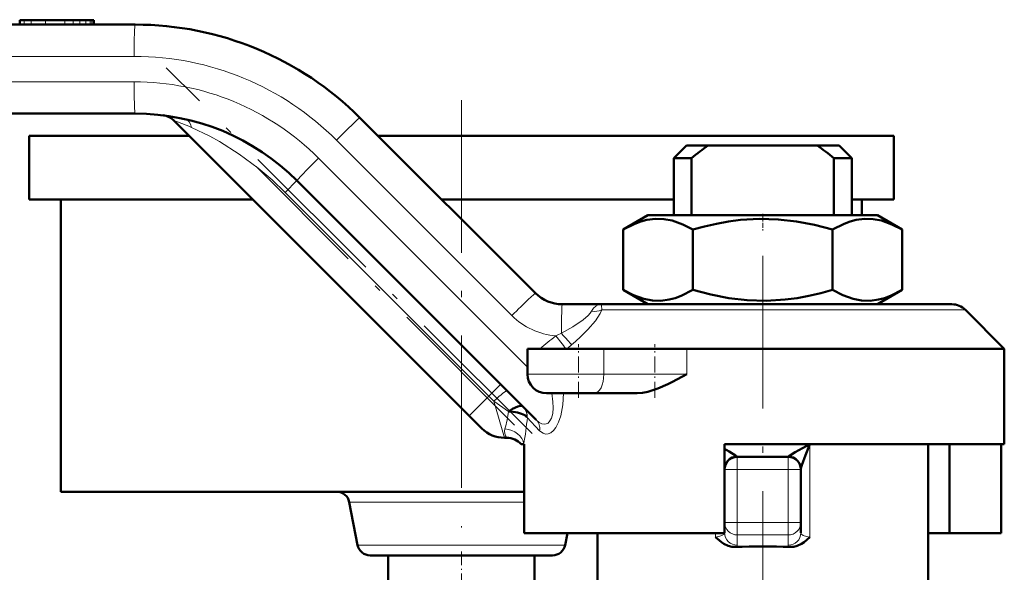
# Model space of a CAD drawing. Extents: x -1358 to 1757, y -1616 to 699.
# Tile 80 of 96: x 1044 to 1122, y -228 to -185. Entities that reach past the tile are written whole.
import ezdxf

# ---------------------------------------------------------------- set-up
doc = ezdxf.new("R2010")
doc.units = 0
doc.linetypes.add('DASHDOT', pattern=[18.5, 12, -3, 0.5, -3])

msp = doc.modelspace()

# ---------------------------------------------------------------- linework, layer by layer
at = {"color": 7, "lineweight": 50}
for p, q in [((1044.386, -185.002), (1044.37, -185.002)), ((1044.37, -185.002), (1044.37, -185.352)), ((1044.434, -185.002), (1044.386, -185.002)), ((1044.728, -185.002), (1044.434, -185.002)), ((1045.271, -185.002), (1044.728, -185.002)), ((1046.41, -185.002), (1045.271, -185.002)), ((1047.915, -185.002), (1046.41, -185.002)), ((1047.919, -185.002), (1048.565, -185.002)), ((1049.103, -185.002), (1048.565, -185.002)), ((1049.573, -185.002), (1049.103, -185.002)), ((1049.923, -185.002), (1049.573, -185.002)), ((1050.049, -185.002), (1049.923, -185.002)), ((1050.139, -185.002), (1050.049, -185.002)), ((1050.193, -185.002), (1050.139, -185.002)), ((1050.211, -185.002), (1050.193, -185.002)), ((1050.211, -185.002), (1050.211, -185.352)), ((979.811, -185.352), (1053.448, -185.352)), ((1053.448, -192.352), (979.733, -192.352)), ((1071.126, -192.674), (1084.925, -206.473)), ((1079.722, -216.12), (1056.516, -192.914)), ((1045.104, -194.102), (1057.704, -194.102)), ((1045.104, -194.102), (1045.104, -199.102)), ((1072.553, -194.102), (1079.104, -194.102)), ((1079.104, -194.102), (1113.104, -194.102)), ((1113.104, -194.102), (1113.104, -199.102)), ((1096.804, -194.852), (1095.804, -195.852)), ((1096.804, -194.852), (1098.519, -194.852)), ((1107.089, -194.852), (1098.519, -194.852)), ((1107.089, -194.852), (1108.804, -194.852)), ((1108.804, -194.852), (1109.804, -195.852)), ((1095.804, -195.852), (1097.204, -195.852)), ((1095.804, -195.852), (1095.804, -200.352)), ((1097.204, -200.352), (1097.204, -195.852)), ((1108.404, -195.852), (1109.804, -195.852)), ((1108.404, -200.352), (1108.404, -195.852)), ((1109.804, -195.852), (1109.804, -200.352)), ((1084.999, -216.447), (1066.176, -197.624)), ((1045.104, -199.102), (1062.704, -199.102)), ((1047.604, -199.102), (1047.604, -222.102)), ((1077.554, -199.102), (1079.104, -199.102)), ((1079.104, -199.102), (1095.804, -199.102)), ((1109.804, -199.102), (1113.104, -199.102)), ((1110.604, -199.102), (1110.604, -200.352)), ((1093.779, -200.352), (1091.834, -201.475)), ((1107.316, -200.352), (1093.779, -200.352)), ((1111.829, -200.352), (1107.316, -200.352)), ((1111.829, -200.352), (1113.773, -201.475)), ((1091.834, -201.475), (1091.834, -206.229)), ((1097.319, -201.475), (1097.319, -206.229)), ((1108.288, -201.475), (1108.288, -206.229)), ((1113.773, -201.475), (1113.773, -206.229)), ((1093.779, -207.352), (1091.834, -206.229)), ((1111.829, -207.352), (1113.773, -206.229)), ((1087.046, -207.352), (1090.169, -207.352)), ((1117.682, -207.352), (1090.169, -207.352)), ((1118.743, -207.791), (1121.804, -210.852)), ((1084.304, -212.852), (1084.304, -210.852)), ((1090.309, -210.852), (1084.304, -210.852)), ((1090.309, -210.852), (1096.834, -210.852)), ((1121.804, -210.852), (1096.834, -210.852)), ((1121.804, -218.352), (1121.804, -210.852)), ((1085.804, -214.352), (1089.557, -214.352)), ((1092.932, -214.352), (1089.557, -214.352)), ((1083.965, -215.413), (1083.972, -215.42)), ((1080.722, -217.12), (1079.722, -216.12)), ((1082.686, -217.852), (1082.49, -217.852)), ((1083.804, -218.352), (1084.008, -218.352)), ((1084.042, -218.352), (1084.008, -218.352)), ((1084.042, -225.352), (1084.042, -218.352)), ((1099.804, -218.352), (1099.804, -225.352)), ((1121.804, -218.352), (1099.804, -218.352)), ((1115.804, -229.102), (1115.804, -218.352)), ((1117.5, -225.352), (1117.5, -218.352)), ((1121.565, -225.352), (1121.565, -218.352)), ((1104.804, -219.352), (1100.804, -219.352)), ((1099.804, -220.351), (1099.804, -220.304)), ((1105.804, -220.352), (1105.804, -220.304)), ((1105.804, -224.513), (1105.804, -220.352)), ((1047.604, -222.102), (1079.104, -222.102)), ((1079.104, -222.102), (1084.042, -222.102)), ((1070.289, -222.911), (1070.946, -226.293)), ((1105.804, -225.321), (1105.804, -224.513)), ((1099.804, -225.095), (1099.804, -225.321)), ((1099.804, -225.352), (1084.042, -225.352)), ((1087.444, -225.352), (1087.261, -226.293)), ((1089.804, -225.352), (1089.804, -230.102)), ((1117.5, -225.352), (1115.804, -225.352)), ((1117.5, -225.352), (1121.565, -225.352)), ((1071.928, -227.102), (1086.279, -227.102)), ((1073.354, -227.102), (1073.354, -230.102)), ((1084.854, -227.102), (1084.854, -230.102))]:
    msp.add_line(p, q, dxfattribs=at)
at = {"color": 7, "lineweight": 18}
for p, q in [((1044.386, -185.002), (1044.386, -185.352)), ((1044.434, -185.002), (1044.434, -185.352)), ((1044.728, -185.002), (1044.728, -185.352)), ((1045.271, -185.002), (1045.271, -185.352)), ((1046.41, -185.002), (1046.41, -185.352)), ((1047.915, -185.002), (1047.915, -185.352)), ((1048.565, -185.002), (1048.565, -185.352)), ((1049.103, -185.002), (1049.103, -185.352)), ((1049.573, -185.002), (1049.573, -185.352)), ((1049.923, -185.002), (1049.923, -185.352)), ((1050.049, -185.002), (1050.049, -185.352)), ((1050.139, -185.002), (1050.139, -185.352)), ((1050.193, -185.002), (1050.193, -185.352)), ((1053.372, -187.852), (979.735, -187.852)), ((979.657, -189.852), (1053.372, -189.852)), ((1083.081, -208.241), (1069.282, -194.442)), ((1067.868, -195.856), (1084.304, -212.292)), ((1065.248, -198.552), (1066.176, -197.624)), ((1081.269, -214.573), (1065.248, -198.552)), ((1118.743, -207.791), (1090.147, -207.791)), ((1090.309, -212.852), (1090.309, -210.852)), ((1096.834, -212.852), (1096.834, -210.852)), ((1090.309, -212.852), (1084.304, -212.852)), ((1090.309, -212.852), (1096.834, -212.852)), ((1081.269, -214.573), (1082.197, -213.645)), ((1079.722, -216.12), (1081.269, -214.573)), ((1081.667, -214.971), (1081.269, -214.573)), ((1082.819, -215.777), (1081.667, -214.971)), ((1081.667, -214.971), (1082.49, -217.852)), ((1084.292, -216.268), (1084.261, -216.223)), ((1085.259, -217.296), (1084.292, -216.268)), ((1106.518, -218.352), (1106.518, -225.659)), ((1100.804, -219.352), (1100.804, -220.352)), ((1104.804, -220.352), (1104.804, -219.352)), ((1100.804, -220.352), (1099.804, -220.352)), ((1104.804, -220.352), (1100.804, -220.352)), ((1100.804, -224.513), (1100.804, -220.352)), ((1105.804, -220.352), (1104.804, -220.352)), ((1104.804, -224.513), (1104.804, -220.352)), ((1084.042, -222.911), (1070.289, -222.911)), ((1099.804, -224.513), (1100.804, -224.513)), ((1100.804, -224.513), (1104.804, -224.513)), ((1100.804, -225.498), (1100.804, -224.513)), ((1105.804, -224.513), (1104.804, -224.513)), ((1104.804, -225.498), (1104.804, -224.513)), ((1099.089, -225.352), (1099.089, -225.659)), ((1100.804, -225.498), (1100.804, -226.306)), ((1100.804, -225.498), (1104.804, -225.498)), ((1104.804, -226.306), (1104.804, -225.498)), ((1070.946, -226.293), (1087.261, -226.293))]:
    msp.add_line(p, q, dxfattribs=at)
at = {"color": 7, "linetype": 'DASHDOT', "lineweight": 18, "ltscale": 0.010515}
for p, q in [((1047.919, -184.967), (1047.919, -185.387)), ((1047.922, -184.967), (1047.922, -185.387))]:
    msp.add_line(p, q, dxfattribs=at)
at = {"color": 7, "linetype": 'DASHDOT', "lineweight": 18}
for p, q in [((1084.661, -217.523), (1055.886, -188.748)), ((1079.104, -191.302), (1079.104, -224.902)), ((1083.295, -216.864), (1062.957, -196.526)), ((1102.804, -203.546), (1102.804, -235.744))]:
    msp.add_line(p, q, dxfattribs=at)
at = {"color": 7, "linetype": 'DASHDOT', "lineweight": 18, "ltscale": 0.033697}
msp.add_line((1102.804, -200.24), (1102.804, -201.587), dxfattribs=at)
at = {"color": 7, "linetype": 'DASHDOT', "lineweight": 18, "ltscale": 0.105015}
msp.add_line((1088.304, -214.702), (1088.304, -210.502), dxfattribs=at)
at = {"color": 7, "linetype": 'DASHDOT', "lineweight": 18, "ltscale": 0.105213}
msp.add_line((1094.32, -214.71), (1094.32, -210.501), dxfattribs=at)
at = {"color": 7, "linetype": 'DASHDOT', "lineweight": 18, "ltscale": 0.120001}
msp.add_line((1100.404, -220.352), (1105.204, -220.352), dxfattribs=at)
at = {"color": 7, "linetype": 'DASHDOT', "lineweight": 18, "ltscale": 0.124842}
for p, q in [((1100.804, -219.936), (1100.804, -224.929)), ((1104.804, -219.936), (1104.804, -224.929))]:
    msp.add_line(p, q, dxfattribs=at)
at = {"color": 7, "linetype": 'DASHDOT', "lineweight": 18, "ltscale": 0.120013}
msp.add_line((1105.204, -224.513), (1100.403, -224.513), dxfattribs=at)
at = {"color": 7, "linetype": 'DASHDOT', "lineweight": 18, "ltscale": 0.090015}
msp.add_line((1079.104, -226.802), (1079.104, -230.402), dxfattribs=at)
at = {"color": 7, "lineweight": 18}
for points in [[(1065.248, -198.552), (1064.213, -197.571), (1063.13, -196.651), (1061.625, -195.532), (1060.088, -194.56), (1059.316, -194.133), (1057.882, -193.445)], [(1089.333, -207.901), (1089.487, -207.663), (1089.687, -207.489), (1089.871, -207.4), (1090.169, -207.352)], [(1090.169, -207.352), (1090.161, -207.355), (1090.156, -207.36), (1090.148, -207.377), (1090.137, -207.424), (1090.147, -207.791)], [(1086.97, -209.619), (1087.873, -209.119), (1088.676, -208.588), (1089.089, -208.231), (1089.245, -208.047), (1089.333, -207.901)], [(1090.147, -207.791), (1090.022, -208.081), (1089.647, -208.662), (1089.06, -209.346), (1088.365, -210.024)], [(1084.999, -216.447), (1085.232, -216.641), (1085.428, -216.743), (1085.627, -216.783), (1085.778, -216.762), (1085.919, -216.692), (1086.075, -216.53), (1086.193, -216.301), (1086.286, -215.936), (1086.323, -215.506), (1086.308, -215.032), (1086.221, -214.352)], [(1087.141, -214.352), (1087.084, -215.252), (1086.925, -216.115), (1086.753, -216.631), (1086.542, -217.041)], [(1086.542, -217.041), (1086.35, -217.288), (1086.135, -217.464), (1085.928, -217.55), (1085.722, -217.56), (1085.531, -217.503), (1085.259, -217.296)], [(1105.804, -225.321), (1105.826, -225.395), (1105.865, -225.443), (1105.998, -225.53), (1106.236, -225.611), (1106.518, -225.659)], [(1099.8, -225.352), (1099.762, -225.422), (1099.58, -225.543), (1099.354, -225.615), (1099.089, -225.659)]]:
    msp.add_lwpolyline(points, dxfattribs=at)
at = {"color": 7, "lineweight": 50}
for points in [[(1097.319, -201.475), (1096.512, -201.064), (1095.692, -200.775), (1095.029, -200.651), (1094.363, -200.632), (1093.698, -200.719), (1093.227, -200.843), (1092.758, -201.014), (1091.834, -201.475)], [(1108.288, -201.475), (1106.888, -201.112), (1105.468, -200.838), (1104.031, -200.672), (1102.538, -200.628), (1101.048, -200.719), (1100.104, -200.843), (1099.167, -201.014), (1098.238, -201.227), (1097.319, -201.475)], [(1113.773, -201.475), (1112.966, -201.064), (1112.146, -200.775), (1111.483, -200.651), (1110.818, -200.632), (1110.153, -200.719), (1109.681, -200.843), (1109.212, -201.014), (1108.288, -201.475)], [(1091.834, -206.229), (1092.641, -206.64), (1093.461, -206.928), (1094.124, -207.053), (1094.79, -207.072), (1095.454, -206.985), (1095.926, -206.86), (1096.395, -206.689), (1097.319, -206.229)], [(1097.319, -206.229), (1098.719, -206.592), (1100.139, -206.866), (1101.576, -207.032), (1103.069, -207.075), (1104.559, -206.985), (1105.503, -206.86), (1106.441, -206.689), (1107.369, -206.477), (1108.288, -206.229)], [(1108.288, -206.229), (1109.095, -206.64), (1109.915, -206.928), (1110.578, -207.053), (1111.244, -207.072), (1111.909, -206.985), (1112.381, -206.86), (1112.849, -206.689), (1113.773, -206.229)], [(1096.834, -212.852), (1095.712, -213.453), (1095.333, -213.643), (1094.556, -213.987), (1093.756, -214.245), (1093.345, -214.323), (1092.932, -214.352)], [(1083.965, -215.413), (1083.906, -215.373), (1083.74, -215.352), (1083.548, -215.39), (1083.12, -215.583), (1082.819, -215.777)], [(1084.261, -216.223), (1084.097, -216.081), (1083.844, -215.958), (1083.525, -215.863), (1083.014, -215.787), (1082.819, -215.777)], [(1104.836, -219.328), (1104.852, -219.309), (1104.91, -219.261), (1105.361, -218.979), (1106.518, -218.352)], [(1105.804, -220.304), (1105.844, -220.097), (1105.869, -220.011), (1106.156, -219.216), (1106.518, -218.352)], [(1100.771, -219.328), (1100.748, -219.303), (1100.666, -219.238), (1100.165, -218.932), (1099.804, -218.732)], [(1099.804, -220.304), (1099.828, -220.091), (1099.9, -219.885), (1100.03, -219.686), (1100.204, -219.523), (1100.41, -219.406), (1100.771, -219.328)], [(1105.804, -220.304), (1105.78, -220.091), (1105.707, -219.885), (1105.578, -219.686), (1105.404, -219.523), (1105.198, -219.406), (1104.836, -219.328)], [(1100.65, -226.442), (1100.363, -226.421), (1100.085, -226.347), (1099.753, -226.19), (1099.553, -226.059), (1099.089, -225.659)], [(1104.958, -226.442), (1105.244, -226.421), (1105.522, -226.347), (1105.854, -226.19), (1106.054, -226.059), (1106.518, -225.659)]]:
    msp.add_lwpolyline(points, dxfattribs=at)
for centre, radius, start, end in [((1053.448, -210.352), 25, 45, 90), ((1053.448, -210.352), 18, 45, 90), ((1055.456, -193.974), 1.5, 45, 83.01228), ((1116.284, -219.564), 30.435, 125.71164, 128.82229), ((1089.319, -219.57), 30.443, 51.17814, 54.28801), ((1087.046, -204.352), 3, 225, 270), ((1117.682, -208.852), 1.5, 44.99984, 90), ((1085.804, -212.852), 1.5, 180.00001, 270), ((1082.49, -215.352), 2.5, 225, 270), ((1082.686, -219.352), 1.5, 41.81032, 90), ((1100.804, -220.352), 1, 90, 180.00001), ((1104.804, -220.352), 1, 0, 90), ((1069.307, -223.102), 1, 11, 90), ((1071.928, -226.102), 1, 191, 270), ((1086.279, -226.102), 1, 270, 349), ((1102.804, -299.648), 73.238, 88.31459, 91.68541)]:
    msp.add_arc(centre, radius, start, end, dxfattribs=at)
at = {"color": 7, "lineweight": 18}
for centre, radius, start, end in [((1053.372, -210.352), 22.5, 45.00003, 89.99995), ((1053.372, -210.352), 20.5, 45.00008, 89.99996), ((1050.401, -210.667), 18.778, 66.51979, 70.99327), ((1086.97, -204.352), 5.5, 225, 265.45557), ((1089.533, -206.281), 1.631, 262.98624, 292.1326), ((1163.191, -306.374), 123.273, 128.45127, 129.20542), ((1076.485, -188.928), 23.196, 295.67235, 296.87366), ((1057.967, -232.7), 36.591, 36.66255, 38.67355), ((1071.779, -191.666), 24.742, 309.15741, 310.28605), ((1070.312, -190.066), 26.911, 310.46485, 312.13011), ((1072.105, -214.199), 10.83, 344.17852, 351.62232), ((1083.179, -216.202), 1.114, 356.62354, 44.66191), ((1083.218, -216.143), 1.046, 355.6368, 43.76887), ((1061.521, -214.225), 22.863, 349.60095, 354.87414), ((1083.206, -217.364), 0.713, 162.69683, 223.12604), ((1100.812, -219.309), 0.0444, 205.35445, 258.97429), ((1104.795, -219.309), 0.0444, 281.02571, 334.64555)]:
    msp.add_arc(centre, radius, start, end, dxfattribs=at)
for centre, major_axis, ratio, start_param, end_param in [((1053.448, -187.852), (0, -2.5), 0.030539, 3.141593, 4.712389), ((1053.448, -189.852), (0, 2.5), 0.030539, 1.570796, 3.141593), ((1057.072, -194.255), (-0.329, -1.463), 0.534507, 2.272445, 3.141577), ((1069.358, -194.442), (-1.768, -1.768), 0.021599, 3.141593, 4.733985), ((1067.944, -195.856), (1.768, 1.768), 0.021599, 1.592392, 3.141593), ((1083.157, -208.241), (-1.768, -1.768), 0.021599, 3.141593, 4.733985), ((1087.046, -209.852), (0, 2.5), 0.030539, 0, 1.477634), ((1086.925, -209.48), (0.959, -1.153), 0.036281, 4.803472, 5.848954), ((1089.557, -212.852), (0, -1.5), 0.50139, 0, 1.570796), ((1081.667, -215.236), (1.061, 1.061), 0.125988, 0, 1.445468), ((1084.151, -217.296), (-0.849, -0.849), 0.862084, 2.282264, 3.141593), ((1082.524, -218.352), (1.472, -0.29), 0.794456, 0.243357, 1.726235), ((1100.804, -224.513), (1, 0), 0.984808, 3.141593, 4.712389), ((1104.804, -224.513), (-1, 0), 0.984808, 1.570796, 3.141593), ((1100.804, -225.321), (1, 0), 0.984808, 3.141593, 4.712389), ((1104.804, -225.321), (1, 0), 0.984808, 4.712389, 6.283185), ((1098.806, -226.306), (1.998, 0), 0.176414, 5.887895, 6.283179), ((1106.269, -226.324), (1.465, -0.019), 0.204651, 3.144118, 3.606683)]:
    msp.add_ellipse(centre, major_axis=major_axis, ratio=ratio, start_param=start_param, end_param=end_param, dxfattribs=at)

doc.saveas('drawing.dxf')
